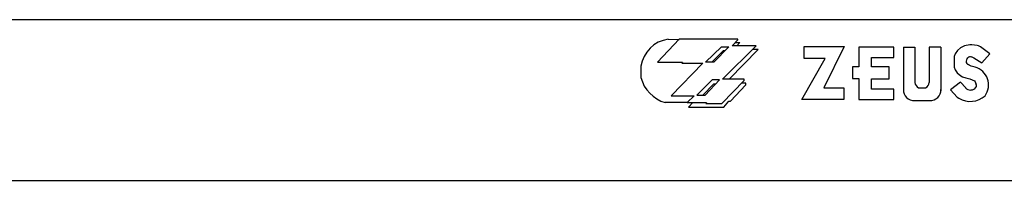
# Model space of a CAD drawing. Header units: millimetres. Extents: x 0 to 7560, y 0 to 5346.
# Tile 114 of 242: x 5340 to 6439, y 0 to 180. Entities that reach past the tile are written whole.
import ezdxf

# ---------------------------------------------------------------- set-up
doc = ezdxf.new("R2010")
doc.units = ezdxf.units.MM
doc.layers.add('00_not_print', color=7, linetype='Continuous', plot=False)
doc.layers.add('02_표제란', color=7, linetype='Continuous')

# ---------------------------------------------------------------- blocks, each defined once
blk = doc.blocks.new('a3_zeus')
at = {"layer": '00_not_print', "color": 4, "linetype": 'Continuous'}
blk.add_line((0, 0), (420, 0), dxfattribs=at)
at = {"layer": '02_표제란', "color": 7, "linetype": 'Continuous'}
blk.add_line((25, 10), (410, 10), dxfattribs=at)
at = {"layer": '02_표제란', "color": 2, "linetype": 'Continuous'}
for p, q in [((337.573, 8.782), (336.217, 7.364)), ((336.895, 8.782), (337.564, 8.773)), ((341.213, 8.782), (337.573, 8.782)), ((340.856, 8.372), (341.213, 8.737)), ((341.048, 8.568), (341.329, 8.568)), ((341.329, 8.568), (341.142, 8.372)), ((341.213, 8.737), (341.213, 8.782)), ((339.214, 7.346), (340.196, 8.318)), ((340.303, 8.059), (339.597, 7.346)), ((340.66, 8.318), (339.714, 7.346)), ((340.196, 8.318), (340.66, 8.318)), ((340.258, 6.294), (342.346, 8.372)), ((340.408, 8.059), (340.303, 8.059)), ((340.662, 6.294), (342.462, 8.14)), ((342.346, 8.372), (340.856, 8.372)), ((342.462, 8.14), (342.113, 8.14)), ((345.316, 8.327), (347.798, 8.327)), ((345.316, 7.581), (345.316, 8.327)), ((347.798, 8.327), (346.549, 5.748)), ((350.881, 8.294), (348.723, 8.294)), ((348.723, 8.294), (348.723, 7.062)), ((350.881, 7.645), (350.881, 8.294)), ((351.481, 8.294), (351.481, 5.564)), ((351.481, 8.294), (352.195, 8.294)), ((352.195, 8.294), (352.195, 6.089)), ((353.087, 8.294), (353.087, 6.089)), ((353.801, 8.294), (353.087, 8.294)), ((353.801, 8.294), (353.801, 5.564)), ((354.828, 8.086), (354.682, 7.872)), ((355.021, 8.243), (354.828, 8.086)), ((355.277, 8.373), (355.021, 8.243)), ((355.596, 8.431), (355.277, 8.373)), ((355.716, 8.431), (355.596, 8.431)), ((356.056, 8.389), (355.716, 8.431)), ((356.134, 8.364), (356.056, 8.389)), ((356.254, 8.3), (356.134, 8.364)), ((356.847, 7.881), (356.254, 8.3)), ((336.217, 7.364), (337.787, 7.364)), ((337.787, 7.364), (337.733, 7.292)), ((339.714, 7.346), (339.214, 7.346)), ((345.186, 5.034), (346.63, 7.581)), ((346.63, 7.581), (345.316, 7.581)), ((349.502, 7.645), (350.881, 7.645)), ((349.502, 7.062), (349.502, 7.645)), ((354.682, 7.872), (354.635, 7.71)), ((354.635, 7.71), (354.635, 7.042)), ((355.433, 7.571), (355.482, 7.621)), ((355.847, 7.616), (356.34, 7.302)), ((356.34, 7.302), (356.847, 7.881)), ((335.2, 7.1), (335.2, 6.401)), ((339.036, 7.292), (337.073, 5.259)), ((337.733, 7.292), (339.036, 7.292)), ((348.317, 7.062), (348.317, 6.332)), ((348.723, 7.062), (348.317, 7.062)), ((350.589, 7.062), (349.502, 7.062)), ((350.589, 6.316), (350.589, 7.062)), ((354.635, 7.042), (354.692, 6.87)), ((354.692, 6.87), (354.823, 6.697)), ((355.68, 7.104), (355.49, 7.205)), ((355.94, 7.034), (355.68, 7.104)), ((339.616, 6.249), (338.661, 5.295)), ((339.188, 5.295), (340.071, 6.249)), ((340.071, 6.249), (339.616, 6.249)), ((340.223, 4.786), (341.606, 6.213)), ((341.606, 6.294), (340.258, 6.294)), ((341.606, 6.213), (341.606, 6.294)), ((348.317, 6.332), (348.723, 6.332)), ((348.723, 6.332), (348.723, 5.034)), ((349.502, 6.316), (350.589, 6.316)), ((349.502, 5.683), (349.502, 6.316)), ((354.823, 6.697), (355.037, 6.499)), ((355.037, 6.499), (355.147, 6.431)), ((355.147, 6.431), (355.356, 6.374)), ((355.356, 6.374), (355.601, 6.321)), ((355.601, 6.321), (355.891, 6.197)), ((355.891, 6.197), (355.934, 6.128)), ((355.934, 6.128), (355.961, 6.09)), ((339.696, 5.981), (339.038, 5.295)), ((339.823, 5.981), (339.696, 5.981)), ((340.749, 4.929), (341.713, 5.937)), ((341.713, 6.044), (341.441, 6.044)), ((341.713, 5.937), (341.713, 6.044)), ((346.549, 5.748), (347.782, 5.748)), ((347.782, 5.748), (347.782, 5.034)), ((350.881, 5.683), (349.502, 5.683)), ((350.881, 5.034), (350.881, 5.683)), ((352.422, 5.748), (352.86, 5.748)), ((355.021, 6.1), (354.41, 5.629)), ((354.41, 5.629), (354.824, 5.184)), ((355.343, 5.753), (355.021, 6.1)), ((355.753, 5.606), (355.657, 5.61)), ((355.868, 5.684), (355.753, 5.606)), ((355.998, 5.831), (355.868, 5.684)), ((355.961, 6.09), (355.961, 6.09)), ((356.001, 5.955), (355.998, 5.831)), ((337.073, 5.259), (338.492, 5.259)), ((338.492, 5.259), (338.072, 4.84)), ((338.661, 5.295), (339.188, 5.295)), ((340.339, 4.563), (340.642, 4.929)), ((340.642, 4.929), (340.749, 4.929)), ((347.782, 5.034), (345.186, 5.034)), ((348.723, 5.034), (350.881, 5.034)), ((352.175, 4.97), (353.107, 4.97)), ((354.824, 5.184), (354.92, 5.106)), ((338.072, 4.84), (336.707, 4.84)), ((338.072, 4.84), (339.268, 4.84)), ((338.412, 4.84), (338.153, 4.563)), ((338.153, 4.563), (340.339, 4.563)), ((339.268, 4.84), (339.223, 4.786)), ((339.223, 4.786), (340.223, 4.786))]:
    blk.add_line(p, q, dxfattribs=at)
for centre, radius, start, end in [((337.161, 6.818), 1.982, 97.71868, 171.81467), ((355.591, 7.412), 0.225, 134.74062, 219.1909), ((355.642, 7.459), 0.227, 72.29606, 134.73032), ((355.555, 7.132), 0.565, 56.06187, 76.24254), ((355.699, 7.514), 0.373, 220.88185, 236.01823), ((355.633, 5.942), 1.134, 323.58635, 75.19713), ((337.297, 6.918), 2.16, 193.85604, 254.1695), ((352.12, 5.608), 0.64, 176.13465, 274.90828), ((352.649, 6.146), 0.458, 187.14569, 240.25657), ((352.633, 6.146), 0.458, 299.74343, 352.85431), ((353.162, 5.608), 0.64, 265.09172, 3.86535), ((355.68, 6.075), 0.466, 222.20895, 267.14673), ((355.773, 5.96), 0.229, 358.24839, 34.75986), ((355.623, 6.286), 1.374, 239.20005, 312.20086)]:
    blk.add_arc(centre, radius, start, end, dxfattribs=at)

msp = doc.modelspace()

# ---------------------------------------------------------------- block references
at = {"layer": '02_표제란', "linetype": 'Continuous', "xscale": 18, "yscale": 18, "zscale": 18}
msp.add_blockref('a3_zeus', (0, 0), dxfattribs=at)

doc.saveas('drawing.dxf')
